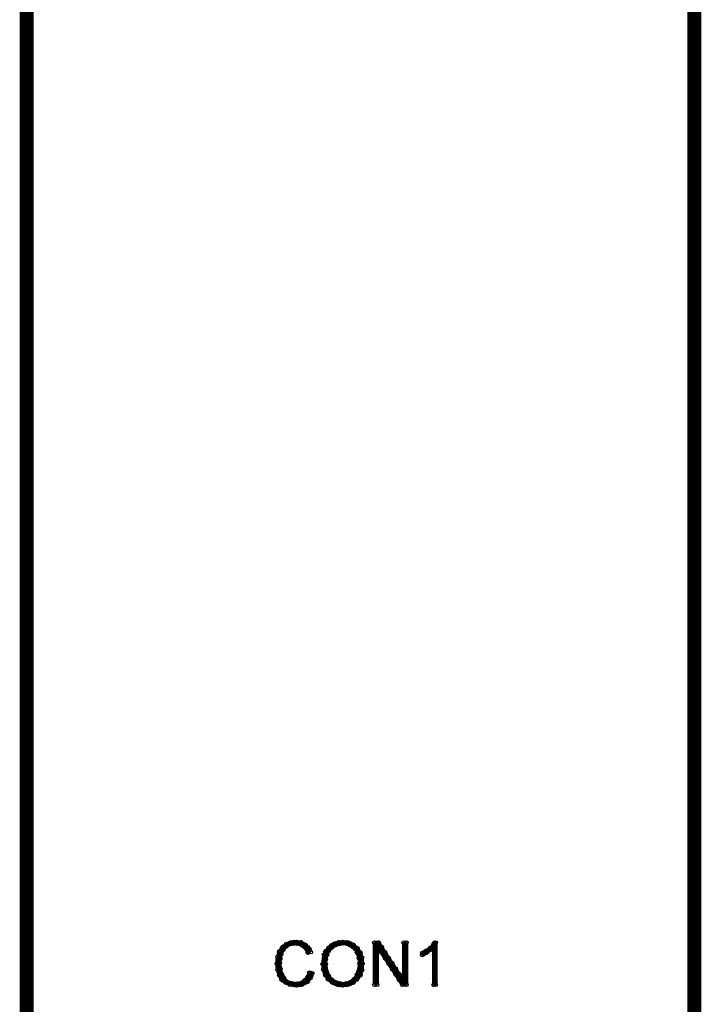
# Model space of a CAD drawing. Extents: x 97 to 162, y 100 to 201.
# Tile 2 of 47: x 108 to 118, y 113 to 127. Entities that reach past the tile are written whole.
import ezdxf

# ---------------------------------------------------------------- set-up
doc = ezdxf.new("R2010")
doc.units = 0
doc.layers.get('0').update_dxf_attribs({"linetype": 'CONTINUOUS'})
doc.layers.add('C-MASK_GBR', color=7, linetype='CONTINUOUS')
doc.layers.add('C-SILK_GBR', color=6, linetype='CONTINUOUS')

# ---------------------------------------------------------------- blocks, each defined once
blk = doc.blocks.new('ROUND_2')
blk.add_circle((0, 0), 0.025)

msp = doc.modelspace()

# ---------------------------------------------------------------- linework, layer by layer
at = {"layer": 'C-MASK_GBR', "const_width": 0.199898}
for points in [[(108.549948, 100.499926), (108.549948, 128.737614)], [(118.050056, 128.737614), (118.050056, 100.499926)]]:
    msp.add_lwpolyline(points, dxfattribs=at)
at = {"layer": 'C-SILK_GBR'}
for points, const_width in [([(108.549948, 100.499926), (108.549948, 128.737614)], 0.199898), ([(118.050056, 128.737614), (118.050056, 100.499926)], 0.199898), ([(112.2426, 114.145822), (112.184688, 114.096292)], 0.050038), ([(112.307878, 114.17046), (112.2426, 114.145822)], 0.050038), ([(112.245648, 114.117628), (112.300004, 114.144806)], 0.050038), ([(112.249966, 114.11966), (112.249966, 114.148616)], 0.050038), ([(112.300004, 114.144806), (112.300004, 114.167412)], 0.050038), ([(112.300004, 114.144806), (112.307624, 114.147092)], 0.050038), ([(112.307624, 114.147092), (112.371124, 114.156236)], 0.050038), ([(112.383824, 114.178842), (112.307878, 114.17046)], 0.050038), ([(112.350042, 114.153188), (112.350042, 114.175032)], 0.050038), ([(112.371124, 114.156236), (112.378744, 114.155982)], 0.050038), ([(112.378744, 114.155982), (112.433354, 114.147092)], 0.050038), ([(112.456976, 114.170714), (112.383824, 114.178842)], 0.050038), ([(112.40008, 114.15268), (112.40008, 114.177064)], 0.050038), ([(112.433354, 114.147092), (112.44199, 114.14379)], 0.050038), ([(112.44199, 114.14379), (112.487456, 114.116612)], 0.050038), ([(112.450118, 114.138964), (112.450118, 114.171476)], 0.050038), ([(112.522254, 114.12982), (112.456976, 114.170714)], 0.050038), ([(112.499902, 114.104928), (112.499902, 114.14379)], 0.050038), ([(112.929162, 114.153696), (112.888014, 114.129058)], 0.050038), ([(112.987836, 114.17046), (112.929162, 114.153696)], 0.050038), ([(112.94999, 114.133884), (112.94999, 114.159538)], 0.050038), ([(112.95888, 114.137694), (113.040668, 114.155728)], 0.050038), ([(113.04651, 114.178842), (112.987836, 114.17046)], 0.050038), ([(113.000028, 114.146838), (113.000028, 114.172238)], 0.050038), ([(113.040668, 114.155728), (113.049558, 114.156236)], 0.050038), ([(113.120932, 114.17046), (113.04651, 114.178842)], 0.050038), ([(113.049558, 114.156236), (113.113058, 114.147092)], 0.050038), ([(113.050066, 114.156236), (113.050066, 114.178334)], 0.050038), ([(113.100104, 114.14887), (113.100104, 114.172746)], 0.050038), ([(113.113058, 114.147092), (113.120678, 114.144806)], 0.050038), ([(113.120678, 114.144806), (113.175034, 114.117628)], 0.050038), ([(113.195862, 114.137186), (113.120932, 114.17046)], 0.050038), ([(113.149888, 114.130074), (113.149888, 114.15776)], 0.050038), ([(113.558574, 114.169952), (113.49736, 114.169952)], 0.050038), ([(113.49736, 114.169952), (113.49736, 113.566702)], 0.050038), ([(113.4999, 113.566702), (113.4999, 114.169952)], 0.050038), ([(113.549938, 114.052858), (113.549938, 114.169952)], 0.050038), ([(113.868708, 113.691416), (113.558574, 114.169952)], 0.050038), ([(113.955322, 114.169952), (113.914682, 114.169952)], 0.050038), ([(113.914682, 114.169952), (113.914682, 113.705132)], 0.050038), ([(113.949988, 113.566702), (113.949988, 114.169952)], 0.050038), ([(113.955322, 113.566702), (113.955322, 114.169952)], 0.050038), ([(114.357404, 114.169952), (114.337338, 114.136678)], 0.050038), ([(114.350038, 113.566702), (114.350038, 114.15776)], 0.050038), ([(114.372644, 114.169952), (114.357404, 114.169952)], 0.050038), ([(114.372644, 113.566702), (114.372644, 114.169952)], 0.050038), ([(112.143286, 114.03838), (112.11814, 113.962942)], 0.050038), ([(112.184688, 114.096292), (112.143286, 114.03838)], 0.050038), ([(112.14989, 113.693448), (112.14989, 114.047778)], 0.050038), ([(112.168432, 113.99901), (112.170972, 114.00663)], 0.050038), ([(112.170972, 114.00663), (112.19815, 114.060986)], 0.050038), ([(112.19815, 114.060986), (112.200944, 114.065304)], 0.050038), ([(112.199928, 114.064034), (112.199928, 114.1095)], 0.050038), ([(112.200944, 114.065304), (112.237266, 114.11077)], 0.050038), ([(112.237266, 114.11077), (112.245648, 114.117628)], 0.050038), ([(112.487456, 114.116612), (112.492282, 114.112802)], 0.050038), ([(112.492282, 114.112802), (112.52835, 114.07648)], 0.050038), ([(112.57153, 114.080798), (112.522254, 114.12982)], 0.050038), ([(112.52835, 114.07648), (112.533684, 114.068606)], 0.050038), ([(112.533684, 114.068606), (112.552988, 114.023902)], 0.050038), ([(112.54994, 114.03076), (112.54994, 114.102134)], 0.050038), ([(112.552988, 114.023902), (112.59312, 114.031776)], 0.050038), ([(112.59312, 114.031776), (112.57153, 114.080798)], 0.050038), ([(112.80394, 114.044984), (112.780064, 113.996978)], 0.050038), ([(112.799876, 113.702338), (112.799876, 114.03711)], 0.050038), ([(112.84585, 114.095276), (112.80394, 114.044984)], 0.050038), ([(112.823244, 113.995454), (112.841278, 114.04092)], 0.050038), ([(112.841278, 114.04092), (112.84458, 114.046762)], 0.050038), ([(112.84458, 114.046762), (112.871758, 114.08283)], 0.050038), ([(112.888014, 114.129058), (112.84585, 114.095276)], 0.050038), ([(112.849914, 114.053874), (112.849914, 114.098578)], 0.050038), ([(112.871758, 114.08283), (112.878616, 114.08918)], 0.050038), ([(112.878616, 114.08918), (112.951006, 114.134392)], 0.050038), ([(112.899952, 114.102642), (112.899952, 114.13617)], 0.050038), ([(112.951006, 114.134392), (112.95888, 114.137694)], 0.050038), ([(113.175034, 114.117628), (113.179606, 114.11458)], 0.050038), ([(113.179606, 114.11458), (113.224818, 114.078258)], 0.050038), ([(113.254282, 114.087148), (113.195862, 114.137186)], 0.050038), ([(113.199926, 114.098324), (113.199926, 114.13363)], 0.050038), ([(113.224818, 114.078258), (113.231676, 114.07013)], 0.050038), ([(113.231676, 114.07013), (113.258854, 114.01552)], 0.050038), ([(113.249964, 114.0333), (113.249964, 114.090704)], 0.050038), ([(113.295684, 114.029236), (113.254282, 114.087148)], 0.050038), ([(113.258854, 114.01552), (113.260632, 114.011202)], 0.050038), ([(113.260632, 114.011202), (113.278666, 113.947702)], 0.050038), ([(113.32083, 113.953798), (113.295684, 114.029236)], 0.050038), ([(113.300002, 113.711482), (113.300002, 114.016028)], 0.050038), ([(113.538, 114.031522), (113.583974, 114.045238)], 0.050038), ([(113.538, 113.566702), (113.538, 114.031522)], 0.050038), ([(113.583974, 114.045238), (113.894108, 113.566702)], 0.050038), ([(113.599976, 114.0206), (113.599976, 114.105944)], 0.050038), ([(113.650014, 113.943384), (113.650014, 114.028728)], 0.050038), ([(114.228626, 114.046254), (114.177826, 114.017044)], 0.050038), ([(114.177826, 114.017044), (114.177826, 113.990374)], 0.050038), ([(114.177826, 113.990374), (114.23015, 114.01679)], 0.050038), ([(114.199924, 114.00155), (114.199924, 114.029744)], 0.050038), ([(114.23015, 114.047016), (114.228626, 114.046254)], 0.050038), ([(114.284506, 114.083338), (114.23015, 114.047016)], 0.050038), ([(114.23015, 114.01679), (114.301016, 114.069876)], 0.050038), ([(114.249962, 114.031522), (114.249962, 114.060478)], 0.050038), ([(114.288316, 114.08664), (114.284506, 114.083338)], 0.050038), ([(114.333782, 114.131852), (114.288316, 114.08664)], 0.050038), ([(114.3, 114.069114), (114.3, 114.098324)], 0.050038), ([(114.301016, 114.069876), (114.340894, 114.04981)], 0.050038), ([(114.337338, 114.136678), (114.333782, 114.131852)], 0.050038), ([(114.340894, 114.04981), (114.340894, 113.566702)], 0.050038), ([(112.11814, 113.962942), (112.109504, 113.868454)], 0.050038), ([(112.109504, 113.868454), (112.11814, 113.782856)], 0.050038), ([(112.150144, 113.877344), (112.150398, 113.881662)], 0.050038), ([(112.150398, 113.87455), (112.150144, 113.877344)], 0.050038), ([(112.150398, 113.881662), (112.159542, 113.935764)], 0.050038), ([(112.159288, 113.793016), (112.150398, 113.87455)], 0.050038), ([(112.159542, 113.935764), (112.168432, 113.99901)], 0.050038), ([(112.780064, 113.996978), (112.762792, 113.859056)], 0.050038), ([(112.803178, 113.92281), (112.804194, 113.929668)], 0.050038), ([(112.803178, 113.85931), (112.803178, 113.92281)], 0.050038), ([(112.804194, 113.929668), (112.822482, 113.993168)], 0.050038), ([(112.822482, 113.993168), (112.823244, 113.995454)], 0.050038), ([(113.288318, 113.864136), (113.270284, 113.755424)], 0.050038), ([(113.278666, 113.947702), (113.279428, 113.944146)], 0.050038), ([(113.279428, 113.944146), (113.288572, 113.871502)], 0.050038), ([(113.288826, 113.868454), (113.288318, 113.864136)], 0.050038), ([(113.288572, 113.871502), (113.288826, 113.868454)], 0.050038), ([(113.329212, 113.8682), (113.32083, 113.953798)], 0.050038), ([(113.32083, 113.773712), (113.329212, 113.8682)], 0.050038), ([(113.700052, 113.866422), (113.700052, 113.951766)], 0.050038), ([(113.75009, 113.789206), (113.75009, 113.87455)], 0.050038), ([(112.11814, 113.782856), (112.143794, 113.70564)], 0.050038), ([(112.16005, 113.789714), (112.159288, 113.793016)], 0.050038), ([(112.178084, 113.71707), (112.16005, 113.789714)], 0.050038), ([(112.572038, 113.73993), (112.552226, 113.687098)], 0.050038), ([(112.61344, 113.731548), (112.572038, 113.73993)], 0.050038), ([(112.588548, 113.663476), (112.61344, 113.731548)], 0.050038), ([(112.599978, 113.694718), (112.599978, 113.734342)], 0.050038), ([(112.762792, 113.859056), (112.771174, 113.78311)], 0.050038), ([(112.771174, 113.78311), (112.79632, 113.707418)], 0.050038), ([(112.803686, 113.855246), (112.803178, 113.85931)], 0.050038), ([(112.82172, 113.74628), (112.803686, 113.855246)], 0.050038), ([(112.824514, 113.738406), (112.82172, 113.74628)], 0.050038), ([(112.86998, 113.656618), (112.824514, 113.738406)], 0.050038), ([(113.267998, 113.748312), (113.222532, 113.657634)], 0.050038), ([(113.270284, 113.755424), (113.267998, 113.748312)], 0.050038), ([(113.295938, 113.699544), (113.32083, 113.773712)], 0.050038), ([(113.799874, 113.71199), (113.799874, 113.797334)], 0.050038), ([(112.143794, 113.70564), (112.17656, 113.640108)], 0.050038), ([(112.17656, 113.640108), (112.233456, 113.599468)], 0.050038), ([(112.180878, 113.710466), (112.178084, 113.71707)], 0.050038), ([(112.208056, 113.665), (112.180878, 113.710466)], 0.050038), ([(112.199928, 113.623344), (112.199928, 113.678462)], 0.050038), ([(112.210088, 113.662206), (112.208056, 113.665)], 0.050038), ([(112.24641, 113.616994), (112.210088, 113.662206)], 0.050038), ([(112.233456, 113.599468), (112.300258, 113.566194)], 0.050038), ([(112.25784, 113.608866), (112.24641, 113.616994)], 0.050038), ([(112.249966, 113.59134), (112.249966, 113.613184)], 0.050038), ([(112.31245, 113.590578), (112.25784, 113.608866)], 0.050038), ([(112.300004, 113.566194), (112.300004, 113.594642)], 0.050038), ([(112.31626, 113.589816), (112.31245, 113.590578)], 0.050038), ([(112.370616, 113.580672), (112.31626, 113.589816)], 0.050038), ([(112.350042, 113.561114), (112.350042, 113.583974)], 0.050038), ([(112.441736, 113.589562), (112.378236, 113.580418)], 0.050038), ([(112.40008, 113.559336), (112.40008, 113.58372)], 0.050038), ([(112.45215, 113.593626), (112.441736, 113.589562)], 0.050038), ([(112.450118, 113.564416), (112.450118, 113.592356)], 0.050038), ([(112.506506, 113.629948), (112.45215, 113.593626)], 0.050038), ([(112.466882, 113.566194), (112.540034, 113.606834)], 0.050038), ([(112.499902, 113.584482), (112.499902, 113.625376)], 0.050038), ([(112.512094, 113.635028), (112.506506, 113.629948)], 0.050038), ([(112.548416, 113.680494), (112.512094, 113.635028)], 0.050038), ([(112.540034, 113.606834), (112.588548, 113.663476)], 0.050038), ([(112.552226, 113.687098), (112.548416, 113.680494)], 0.050038), ([(112.54994, 113.618518), (112.54994, 113.682526)], 0.050038), ([(112.79632, 113.707418), (112.837722, 113.649506)], 0.050038), ([(112.837722, 113.649506), (112.896142, 113.599468)], 0.050038), ([(112.849914, 113.639092), (112.849914, 113.692432)], 0.050038), ([(112.878616, 113.647474), (112.86998, 113.656618)], 0.050038), ([(112.951006, 113.602262), (112.878616, 113.647474)], 0.050038), ([(112.896142, 113.599468), (112.971072, 113.566194)], 0.050038), ([(112.899952, 113.59769), (112.899952, 113.634266)], 0.050038), ([(112.94999, 113.575592), (112.94999, 113.603024)], 0.050038), ([(112.95888, 113.59896), (112.951006, 113.602262)], 0.050038), ([(113.040668, 113.580926), (112.95888, 113.59896)], 0.050038), ([(113.000028, 113.562892), (113.000028, 113.589816)], 0.050038), ([(113.141506, 113.59896), (113.050828, 113.580672)], 0.050038), ([(113.100104, 113.563908), (113.100104, 113.590578)], 0.050038), ([(113.121694, 113.566194), (113.187226, 113.590832)], 0.050038), ([(113.151158, 113.603024), (113.141506, 113.59896)], 0.050038), ([(113.149888, 113.576862), (113.149888, 113.602262)], 0.050038), ([(113.214658, 113.64849), (113.151158, 113.603024)], 0.050038), ([(113.187226, 113.590832), (113.2459, 113.641124)], 0.050038), ([(113.199926, 113.601754), (113.199926, 113.637822)], 0.050038), ([(113.222532, 113.657634), (113.214658, 113.64849)], 0.050038), ([(113.2459, 113.641124), (113.295938, 113.699544)], 0.050038), ([(113.249964, 113.64595), (113.249964, 113.712498)], 0.050038), ([(113.849912, 113.635028), (113.849912, 113.720372)], 0.050038), ([(113.914682, 113.705132), (113.868708, 113.691416)], 0.050038), ([(113.89995, 113.566702), (113.89995, 113.682272)], 0.050038), ([(112.300258, 113.566194), (112.383824, 113.557812)], 0.050038), ([(112.378236, 113.580418), (112.370616, 113.580672)], 0.050038), ([(112.383824, 113.557812), (112.466882, 113.566194)], 0.050038), ([(112.971072, 113.566194), (113.046002, 113.557812)], 0.050038), ([(113.050828, 113.580672), (113.040668, 113.580926)], 0.050038), ([(113.046002, 113.557812), (113.121694, 113.566194)], 0.050038), ([(113.050066, 113.55832), (113.050066, 113.580672)], 0.050038), ([(113.49736, 113.566702), (113.538, 113.566702)], 0.050038), ([(113.894108, 113.566702), (113.955322, 113.566702)], 0.050038), ([(114.340894, 113.566702), (114.372644, 113.566702)], 0.050038)]:
    msp.add_lwpolyline(points, dxfattribs=dict(at, const_width=const_width))

# ---------------------------------------------------------------- block references
for p in [(112.2426, 114.145822), (112.249966, 114.148616), (112.300004, 114.167412), (112.300004, 114.144806), (112.300004, 114.144806), (112.307624, 114.147092), (112.307878, 114.17046), (112.350042, 114.175032), (112.350042, 114.153188), (112.371124, 114.156236), (112.378744, 114.155982), (112.383824, 114.178842), (112.40008, 114.177064), (112.40008, 114.15268), (112.433354, 114.147092), (112.44199, 114.14379), (112.450118, 114.171476), (112.456976, 114.170714), (112.499902, 114.14379), (112.929162, 114.153696), (112.94999, 114.159538), (112.987836, 114.17046), (113.000028, 114.172238), (113.000028, 114.146838), (113.040668, 114.155728), (113.04651, 114.178842), (113.049558, 114.156236), (113.050066, 114.178334), (113.050066, 114.156236), (113.100104, 114.172746), (113.100104, 114.14887), (113.113058, 114.147092), (113.120678, 114.144806), (113.120932, 114.17046), (113.149888, 114.15776), (113.49736, 114.169952), (113.4999, 114.169952), (113.549938, 114.169952), (113.558574, 114.169952), (113.914682, 114.169952), (113.949988, 114.169952), (113.955322, 114.169952), (113.955322, 114.169952), (114.350038, 114.15776), (114.357404, 114.169952), (114.372644, 114.169952), (114.372644, 114.169952), (112.143286, 114.03838), (112.14989, 114.047778), (112.170972, 114.00663), (112.184688, 114.096292), (112.19815, 114.060986), (112.199928, 114.1095), (112.199928, 114.064034), (112.200944, 114.065304), (112.237266, 114.11077), (112.245648, 114.117628), (112.249966, 114.11966), (112.450118, 114.138964), (112.487456, 114.116612), (112.492282, 114.112802), (112.499902, 114.104928), (112.522254, 114.12982), (112.52835, 114.07648), (112.533684, 114.068606), (112.54994, 114.102134), (112.54994, 114.03076), (112.552988, 114.023902), (112.57153, 114.080798), (112.59312, 114.031776), (112.799876, 114.03711), (112.80394, 114.044984), (112.841278, 114.04092), (112.84458, 114.046762), (112.84585, 114.095276), (112.849914, 114.098578), (112.849914, 114.053874), (112.871758, 114.08283), (112.878616, 114.08918), (112.888014, 114.129058), (112.899952, 114.13617), (112.899952, 114.102642), (112.94999, 114.133884), (112.951006, 114.134392), (112.95888, 114.137694), (113.149888, 114.130074), (113.175034, 114.117628), (113.179606, 114.11458), (113.195862, 114.137186), (113.199926, 114.13363), (113.199926, 114.098324), (113.224818, 114.078258), (113.231676, 114.07013), (113.249964, 114.090704), (113.249964, 114.0333), (113.254282, 114.087148), (113.258854, 114.01552), (113.260632, 114.011202), (113.295684, 114.029236), (113.300002, 114.016028), (113.538, 114.031522), (113.549938, 114.052858), (113.583974, 114.045238), (113.599976, 114.105944), (113.599976, 114.0206), (113.650014, 114.028728), (114.177826, 114.017044), (114.199924, 114.029744), (114.228626, 114.046254), (114.23015, 114.047016), (114.23015, 114.01679), (114.249962, 114.060478), (114.249962, 114.031522), (114.284506, 114.083338), (114.288316, 114.08664), (114.3, 114.098324), (114.3, 114.069114), (114.301016, 114.069876), (114.333782, 114.131852), (114.337338, 114.136678), (114.340894, 114.04981), (112.109504, 113.868454), (112.11814, 113.962942), (112.150144, 113.877344), (112.150398, 113.881662), (112.150398, 113.87455), (112.159542, 113.935764), (112.168432, 113.99901), (112.780064, 113.996978), (112.803178, 113.92281), (112.804194, 113.929668), (112.822482, 113.993168), (112.823244, 113.995454), (113.278666, 113.947702), (113.279428, 113.944146), (113.288318, 113.864136), (113.288572, 113.871502), (113.288826, 113.868454), (113.288826, 113.868454), (113.32083, 113.953798), (113.329212, 113.8682), (113.329212, 113.8682), (113.650014, 113.943384), (113.700052, 113.951766), (113.700052, 113.866422), (113.75009, 113.87455), (114.177826, 113.990374), (114.199924, 114.00155), (112.11814, 113.782856), (112.159288, 113.793016), (112.16005, 113.789714), (112.572038, 113.73993), (112.599978, 113.734342), (112.61344, 113.731548), (112.61344, 113.731548), (112.762792, 113.859056), (112.771174, 113.78311), (112.803178, 113.85931), (112.803686, 113.855246), (112.82172, 113.74628), (112.824514, 113.738406), (113.267998, 113.748312), (113.270284, 113.755424), (113.32083, 113.773712), (113.75009, 113.789206), (113.799874, 113.797334), (112.143794, 113.70564), (112.14989, 113.693448), (112.17656, 113.640108), (112.178084, 113.71707), (112.180878, 113.710466), (112.199928, 113.678462), (112.199928, 113.623344), (112.208056, 113.665), (112.210088, 113.662206), (112.233456, 113.599468), (112.24641, 113.616994), (112.249966, 113.613184), (112.249966, 113.59134), (112.25784, 113.608866), (112.300004, 113.594642), (112.31245, 113.590578), (112.31626, 113.589816), (112.350042, 113.583974), (112.40008, 113.58372), (112.441736, 113.589562), (112.450118, 113.592356), (112.45215, 113.593626), (112.499902, 113.625376), (112.499902, 113.584482), (112.506506, 113.629948), (112.512094, 113.635028), (112.540034, 113.606834), (112.548416, 113.680494), (112.54994, 113.682526), (112.54994, 113.618518), (112.552226, 113.687098), (112.588548, 113.663476), (112.599978, 113.694718), (112.79632, 113.707418), (112.799876, 113.702338), (112.837722, 113.649506), (112.849914, 113.692432), (112.849914, 113.639092), (112.86998, 113.656618), (112.878616, 113.647474), (112.896142, 113.599468), (112.899952, 113.634266), (112.899952, 113.59769), (112.94999, 113.603024), (112.951006, 113.602262), (112.95888, 113.59896), (113.000028, 113.589816), (113.100104, 113.590578), (113.141506, 113.59896), (113.149888, 113.602262), (113.151158, 113.603024), (113.187226, 113.590832), (113.199926, 113.637822), (113.199926, 113.601754), (113.214658, 113.64849), (113.222532, 113.657634), (113.2459, 113.641124), (113.249964, 113.712498), (113.249964, 113.64595), (113.295938, 113.699544), (113.300002, 113.711482), (113.799874, 113.71199), (113.849912, 113.720372), (113.849912, 113.635028), (113.868708, 113.691416), (113.89995, 113.682272), (113.914682, 113.705132), (112.300004, 113.566194), (112.300258, 113.566194), (112.350042, 113.561114), (112.370616, 113.580672), (112.378236, 113.580418), (112.383824, 113.557812), (112.40008, 113.559336), (112.450118, 113.564416), (112.466882, 113.566194), (112.94999, 113.575592), (112.971072, 113.566194), (113.000028, 113.562892), (113.040668, 113.580926), (113.046002, 113.557812), (113.050066, 113.580672), (113.050066, 113.55832), (113.050828, 113.580672), (113.100104, 113.563908), (113.121694, 113.566194), (113.149888, 113.576862), (113.49736, 113.566702), (113.4999, 113.566702), (113.538, 113.566702), (113.894108, 113.566702), (113.89995, 113.566702), (113.949988, 113.566702), (113.955322, 113.566702), (114.340894, 113.566702), (114.350038, 113.566702), (114.372644, 113.566702)]:
    msp.add_blockref('ROUND_2', p, dxfattribs=at)

doc.saveas('drawing.dxf')
